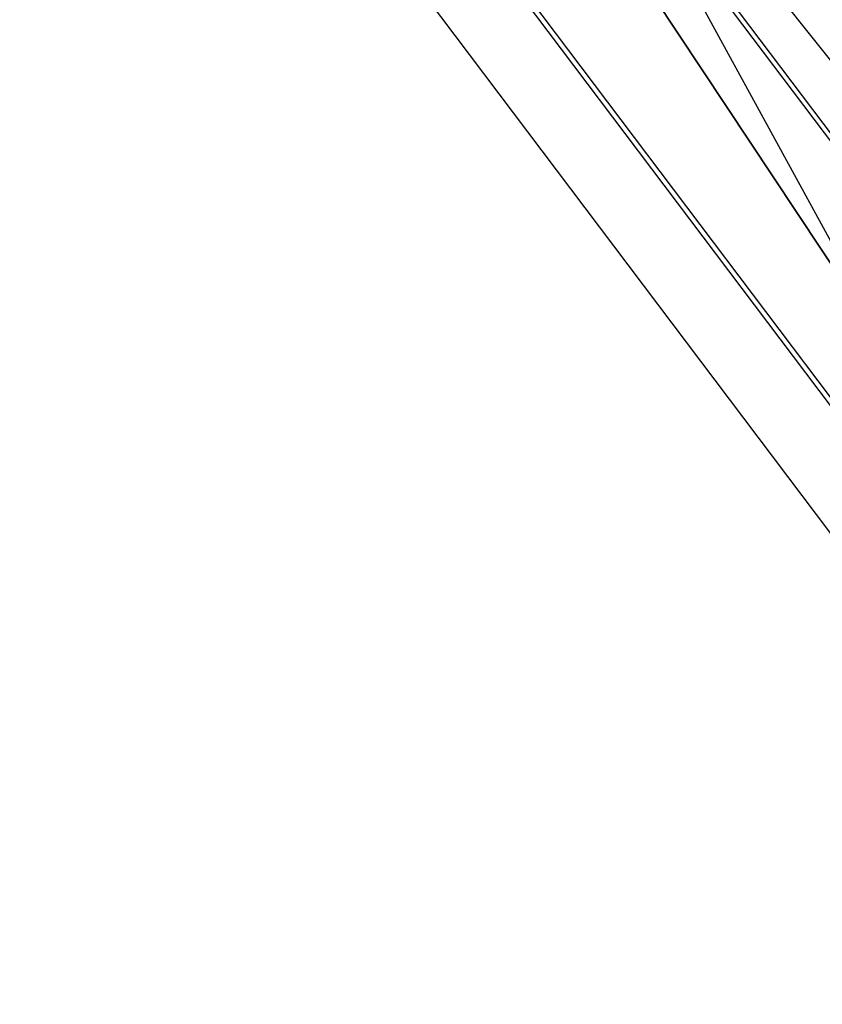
# Model space of a CAD drawing. Extents: x 5.4 to 34.8, y -14.7 to 14.7.
# Tile 2 of 251: x 7.5 to 8.6, y -9.9 to -8.4. Entities that reach past the tile are written whole.
import ezdxf

# ---------------------------------------------------------------- set-up
doc = ezdxf.new("R2010")
doc.units = 0
doc.header["$LTSCALE"] = 2.54
doc.layers.get('0').update_dxf_attribs({"color": 13, "linetype": 'CONTINUOUS'})

# ---------------------------------------------------------------- blocks, each defined once
blk = doc.blocks.new('BOHO_S_PM_7777_STL')
at = {"color": 0}
for p, q in [((8.7563, -8.9291, 9.9567), (7.6462, -6.8935, 9.9567)), ((8.7563, -8.9291, 9.9567), (7.6462, -6.8935, 9.9567)), ((7.4711, -6.9903, 10.1567), (8.9135, -8.8055, 10.1567)), ((7.4711, -6.9903, 10.1567), (8.9135, -8.8055, 10.1567)), ((7.4711, -6.9903, 10.1567), (8.7563, -8.9291, 10.1567)), ((8.7563, -8.9291, 9.9567), (7.4711, -6.9903, 9.9567)), ((8.7563, -8.9291, 9.9567), (7.4711, -6.9903, 9.9567)), ((8.7563, -8.9291, 9.9567), (7.4711, -6.9903, 10.1567)), ((8.7563, -8.9291, 9.9567), (7.4711, -6.9903, 10.1567)), ((7.4711, -6.9903, 10.1567), (8.7563, -8.9291, 10.1567)), ((9.4358, -9.6218, 7.4575), (7.9273, -7.62, 7.4575)), ((9.4358, -9.6218, 7.4575), (7.9273, -7.62, 7.4575)), ((7.9211, -7.6239, 7.8618), (9.4303, -9.6268, 7.8618)), ((7.9211, -7.6239, 7.8618), (9.4303, -9.6268, 7.8618)), ((9.2569, -9.7829, 7.8575), (7.7232, -7.7476, 7.8575)), ((9.2569, -9.7829, 7.8575), (7.7232, -7.7476, 7.8575)), ((9.2623, -9.778, 7.4533), (7.7294, -7.7437, 7.4533)), ((9.2623, -9.778, 7.4533), (7.7294, -7.7437, 7.4533)), ((7.6273, -7.8075, 7.6533), (9.1729, -9.8586, 7.6533)), ((7.6273, -7.8075, 7.6533), (9.1729, -9.8586, 7.6533))]:
    blk.add_line(p, q, dxfattribs=at)

msp = doc.modelspace()

# ---------------------------------------------------------------- block references
at = {"color": 0}
msp.add_blockref('BOHO_S_PM_7777_STL', (0, 0), dxfattribs=at)

doc.saveas('drawing.dxf')
